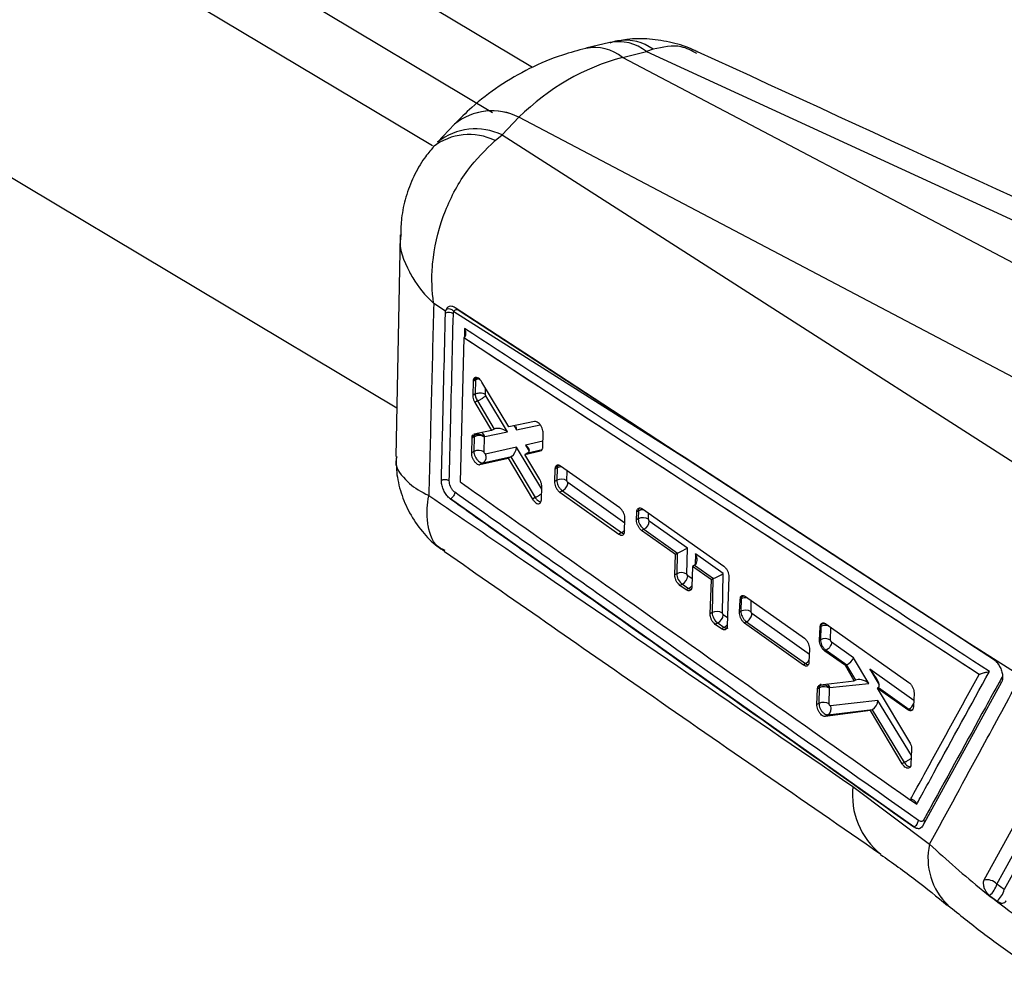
# Model space of a CAD drawing. Extents: x 55 to 332, y 12 to 285.
# Tile 2 of 36: x 138 to 173, y 20 to 55. Entities that reach past the tile are written whole.
import ezdxf

# ---------------------------------------------------------------- set-up
doc = ezdxf.new("R2010")
doc.units = 0
doc.layers.get('0').update_dxf_attribs({"linetype": 'CONTINUOUS'})

msp = doc.modelspace()

# ---------------------------------------------------------------- linework, layer by layer
at = {"color": 7, "linetype": 'CONTINUOUS'}
for p, q in [((156.4002, 52.986), (112.1292, 79.4354)), ((154.9619, 51.3533), (110.0079, 78.2108)), ((152.7957, 50.1555), (131.8196, 62.6876)), ((159.188, 53.8839), (158.3267, 53.6766)), ((160.7527, 53.6426), (160.5116, 53.5577)), ((183.6521, 40.7142), (159.6483, 53.3499)), ((159.6503, 53.3504), (160.5116, 53.5577)), ((160.5116, 53.5577), (186.1082, 41.7937)), ((132.742, 51.9281), (151.5117, 40.7143)), ((155.9126, 51.1927), (155.3059, 50.5525)), ((179.9179, 38.5584), (155.914, 51.1942)), ((153.5882, 50.9394), (152.9815, 50.2992)), ((155.0533, 50.3524), (155.3059, 50.5525)), ((155.3059, 50.5525), (177.1027, 36.5949)), ((151.6367, 46.9579), (151.4765, 38.9559)), ((153.2723, 44.2046), (152.8402, 44.4776)), ((153.2638, 44.1275), (153.2723, 44.2046)), ((153.2913, 44.2647), (153.2723, 44.2046)), ((153.5659, 44.1926), (162.0188, 38.838)), ((153.7539, 44.2271), (162.0188, 38.838)), ((153.9313, 43.2444), (153.7978, 38.0437)), ((153.9323, 43.245), (153.9313, 43.2444)), ((172.5101, 31.1062), (153.9313, 43.2444)), ((153.9424, 43.2513), (153.9323, 43.245)), ((154.2605, 41.6687), (154.2488, 41.1632)), ((154.2677, 41.724), (154.2605, 41.6687)), ((154.3487, 41.7196), (154.2605, 41.6687)), ((154.3559, 41.7749), (154.2677, 41.724)), ((154.3487, 41.7196), (154.3372, 41.2143)), ((155.545, 40.025), (154.5805, 41.6447)), ((154.3372, 41.2143), (154.2488, 41.1632)), ((154.3373, 41.2143), (154.3372, 41.2143)), ((154.4201, 40.9631), (154.3244, 40.9079)), ((154.3244, 40.9079), (154.9304, 39.8969)), ((154.4201, 40.9631), (155.0244, 39.9511)), ((154.4201, 40.9631), (154.4201, 40.9631)), ((155.4965, 39.8521), (154.7195, 41.1534)), ((156.4816, 40.2209), (155.545, 40.025)), ((154.9304, 39.8969), (154.298, 39.7655)), ((154.6859, 39.6851), (155.4965, 39.8521)), ((155.022, 39.9498), (154.9304, 39.8969)), ((156.7765, 39.3045), (156.79, 39.7996)), ((154.2127, 39.6231), (154.1999, 39.0881)), ((154.3024, 39.6749), (154.2127, 39.6231)), ((154.2184, 39.6723), (154.2127, 39.6231)), ((154.3081, 39.7241), (154.2184, 39.6723)), ((154.298, 39.7655), (154.2739, 39.7518)), ((154.3024, 39.6749), (154.2903, 39.1402)), ((154.6587, 39.1252), (154.6708, 39.6598)), ((154.6708, 39.6598), (154.6718, 39.6685)), ((154.6718, 39.6685), (154.6859, 39.6851)), ((154.2903, 39.1402), (154.1999, 39.0881)), ((155.8267, 39.2995), (154.7143, 39.0501)), ((156.1329, 39.034), (156.6925, 39.1623)), ((156.2388, 39.0951), (156.1329, 39.034)), ((156.7718, 39.2607), (156.7765, 39.3045)), ((154.5094, 38.6669), (155.5284, 38.8969)), ((154.6259, 38.7341), (154.5094, 38.6669)), ((154.6259, 38.7341), (155.6413, 38.9618)), ((155.6219, 38.9509), (155.5284, 38.8969)), ((155.5284, 38.8969), (156.4052, 37.4246)), ((155.6219, 38.9509), (156.5003, 37.4796)), ((156.6638, 38.1355), (156.1329, 39.034)), ((157.2119, 38.5046), (157.1992, 38.0576)), ((157.2203, 38.5635), (157.2119, 38.5046)), ((157.2887, 38.549), (157.2119, 38.5046)), ((157.2969, 38.6077), (157.2203, 38.5635)), ((157.2887, 38.549), (157.2786, 38.1034)), ((159.5498, 37.107), (157.4158, 38.6133)), ((157.2786, 38.1034), (157.1992, 38.0576)), ((156.7238, 37.4012), (156.7373, 37.8807)), ((157.4867, 37.7264), (157.3893, 37.6702)), ((157.3893, 37.6702), (159.5205, 36.1623)), ((157.4867, 37.7264), (157.4868, 37.7264)), ((157.4868, 37.7264), (159.6117, 36.2149)), ((153.4424, 37.4338), (153.4241, 37.4475)), ((153.4431, 37.4342), (153.4424, 37.4338)), ((170.1561, 25.6033), (153.4424, 37.4338)), ((153.4431, 37.4342), (153.4435, 37.434)), ((156.5003, 37.4796), (156.4052, 37.4246)), ((156.5003, 37.4796), (156.5005, 37.4794)), ((156.7202, 37.3636), (156.7238, 37.4012)), ((160.154, 36.6762), (160.1633, 36.965)), ((160.2235, 36.9998), (160.1633, 36.965)), ((160.2235, 36.9998), (160.217, 36.7126)), ((160.3653, 37.0732), (163.3018, 35.0024)), ((159.7248, 36.2711), (159.739, 36.719)), ((160.217, 36.7126), (160.154, 36.6762)), ((160.6167, 36.634), (160.5854, 36.6976)), ((161.9927, 35.6553), (160.6167, 36.634)), ((159.719, 36.2231), (159.7248, 36.2711)), ((160.422, 36.341), (160.3402, 36.2938)), ((161.5598, 35.4324), (160.3402, 36.2938)), ((160.422, 36.341), (161.6377, 35.4764)), ((159.6117, 36.2149), (159.5205, 36.1623)), ((161.9717, 34.7202), (161.9927, 35.6553)), ((161.5346, 34.6956), (161.5598, 35.4324)), ((161.6198, 35.467), (161.5598, 35.4324)), ((161.6198, 35.467), (161.6033, 34.7352)), ((163.2815, 34.7385), (162.2827, 35.449)), ((162.1743, 34.9983), (162.1486, 34.261)), ((162.2491, 35.0414), (162.1743, 34.9983)), ((162.8535, 34.5185), (162.1743, 34.9983)), ((162.2491, 35.0414), (162.9265, 34.5596)), ((161.6033, 34.7352), (161.5346, 34.6956)), ((162.003, 34.6567), (161.9717, 34.7202)), ((162.8094, 33.2891), (162.8535, 34.5185)), ((162.9086, 34.5503), (162.8535, 34.5185)), ((162.9086, 34.5503), (162.8811, 33.3305)), ((163.2495, 33.3155), (163.2815, 34.7385)), ((163.4873, 34.6196), (163.423, 32.8543)), ((161.8083, 34.3637), (161.72, 34.3128)), ((161.9461, 34.1526), (161.72, 34.3128)), ((161.8083, 34.3637), (162.0338, 34.2032)), ((162.0338, 34.2032), (161.9461, 34.1526)), ((163.8748, 33.7966), (163.8582, 33.3473)), ((163.8866, 33.865), (163.8748, 33.7966)), ((163.926, 33.8262), (163.8748, 33.7966)), ((163.9371, 33.8941), (163.8866, 33.865)), ((163.926, 33.8262), (163.9159, 33.3807)), ((166.2142, 32.3998), (164.0808, 33.9065)), ((163.9159, 33.3807), (163.8582, 33.3473)), ((162.8811, 33.3305), (162.8094, 33.2891)), ((163.2808, 33.252), (163.2495, 33.3155)), ((163.0861, 32.959), (162.9943, 32.906)), ((163.2202, 32.7458), (162.9943, 32.906)), ((163.0861, 32.959), (163.3116, 32.7985)), ((163.3116, 32.7985), (163.2202, 32.7458)), ((164.1241, 33.0035), (164.0461, 32.9585)), ((164.0461, 32.9585), (166.1774, 31.4507)), ((164.1241, 33.0035), (166.2491, 31.492)), ((164.1241, 33.0035), (164.1241, 33.0035)), ((166.7543, 32.3346), (166.7732, 32.8144)), ((166.7732, 32.8144), (166.7881, 32.8903)), ((166.7961, 32.8276), (166.7732, 32.8144)), ((166.7961, 32.8276), (166.7854, 32.3525)), ((166.81, 32.9029), (166.7881, 32.8903)), ((166.9801, 32.9247), (169.9762, 30.8123)), ((166.7854, 32.3525), (166.7543, 32.3346)), ((166.3836, 31.5607), (166.4014, 32.0107)), ((166.9935, 31.9752), (166.9419, 31.9454)), ((166.9936, 31.9753), (166.9935, 31.9752)), ((166.9936, 31.9753), (167.7341, 31.4485)), ((167.9809, 31.7044), (167.1885, 32.2681)), ((174.0147, 31.0358), (172.1754, 32.2071)), ((172.1754, 32.2071), (173.0225, 31.6539)), ((167.685, 31.4207), (166.9419, 31.9454)), ((168.535, 30.7816), (167.9809, 31.7044)), ((166.2491, 31.492), (166.1774, 31.4507)), ((166.3749, 31.5026), (166.3836, 31.5607)), ((167.7242, 31.4433), (167.685, 31.4207)), ((168.0083, 30.8722), (167.685, 31.4207)), ((167.7242, 31.4433), (168.052, 30.8974)), ((168.0502, 30.8963), (168.0083, 30.8722)), ((172.5152, 31.1085), (172.5101, 31.1062)), ((166.6611, 30.0149), (166.6842, 30.5821)), ((166.6842, 30.5821), (166.6974, 30.6536)), ((166.7461, 30.6179), (166.6842, 30.5821)), ((166.7582, 30.6887), (166.6974, 30.6536)), ((166.7461, 30.6179), (166.7334, 30.0566)), ((166.7818, 30.7278), (168.0083, 30.8722)), ((167.1018, 30.0416), (167.1145, 30.6031)), ((167.1145, 30.6031), (167.1165, 30.6151)), ((167.1165, 30.6151), (167.1312, 30.6281)), ((167.1312, 30.6281), (168.535, 30.7816)), ((168.8774, 30.6353), (168.8332, 30.6098)), ((168.8332, 30.6098), (170.0012, 28.6626)), ((169.9353, 29.8315), (168.8332, 30.6098)), ((168.8774, 30.6353), (169.9751, 29.8545)), ((173.3174, 30.8194), (170.4703, 25.6349)), ((170.1628, 30.4228), (170.1423, 29.942)), ((166.7334, 30.0566), (166.6611, 30.0149)), ((167.059, 29.6483), (168.6697, 29.8402)), ((168.86, 30.169), (167.1558, 29.966)), ((168.6512, 29.8298), (168.5973, 29.7987)), ((168.6512, 29.8298), (169.8057, 27.9281)), ((169.9751, 29.8545), (169.9353, 29.8315)), ((170.1423, 29.942), (170.1307, 29.8753)), ((168.5973, 29.7987), (166.9579, 29.5899)), ((167.059, 29.6483), (166.9579, 29.5899)), ((169.7326, 27.8859), (168.5973, 29.7987)), ((170.0757, 28.3988), (170.0525, 27.868)), ((169.8057, 27.9281), (169.7326, 27.8859)), ((169.8057, 27.9281), (169.8058, 27.928)), ((170.0525, 27.868), (170.0422, 27.8056)), ((167.9593, 27.0614), (170.7215, 24.9788)), ((170.1605, 25.6059), (170.1561, 25.6033)), ((173.4175, 23.3455), (173.1495, 23.5461)), ((172.888, 23.1344), (173.1607, 22.9309))]:
    msp.add_line(p, q, dxfattribs=at)
at = {"color": 8, "linetype": 'CONTINUOUS'}
for p, q in [((153.9574, 43.5695), (153.9497, 43.2588)), ((154.7057, 41.2), (154.7108, 41.4259)), ((155.7419, 40.0662), (155.8282, 39.9205)), ((155.8282, 39.9205), (156.6852, 40.0971)), ((156.7823, 39.5149), (156.1532, 39.3724)), ((156.7344, 37.7791), (155.8267, 39.2995)), ((156.1532, 39.3724), (156.2863, 39.1475)), ((156.2412, 39.0965), (156.7505, 39.2118)), ((162.0188, 38.838), (173.0277, 31.6493)), ((157.647, 38.0884), (157.6551, 38.4444)), ((159.734, 36.5594), (157.6817, 38.0192)), ((160.5854, 36.6976), (160.5903, 36.9145)), ((162.2827, 35.449), (162.2739, 35.0582)), ((162.1585, 34.546), (162.003, 34.6567)), ((164.2843, 33.3657), (164.2932, 33.7565)), ((163.4335, 33.1433), (163.2808, 33.252)), ((166.3939, 31.8205), (164.319, 33.2964)), ((167.1538, 32.3375), (167.1641, 32.7949)), ((170.1516, 30.1604), (168.5642, 31.2895)), ((168.5642, 31.2895), (168.9096, 30.7254)), ((170.0662, 28.182), (168.86, 30.169)), ((170.0335, 26.5817), (170.2576, 26.4235))]:
    msp.add_line(p, q, dxfattribs=at)
at = {"color": 7, "linetype": 'CONTINUOUS', "flags": 128}
for points in [[(161.8686, 38.9366), (161.6262, 39.0948), (160.5742, 39.7815), (156.3662, 42.5277), (153.6099, 44.3261)], [(154.3559, 41.7749), (154.3961, 41.7931), (154.4185, 41.7996)], [(172.1754, 32.2071), (171.7311, 32.4972), (167.5233, 35.2448), (161.8686, 38.9366)], [(157.3738, 38.6353), (157.3371, 38.6259), (157.2969, 38.6077)], [(175.8741, 29.4751), (175.6269, 29.0266), (174.6311, 27.2202), (172.6832, 23.6859)], [(173.1495, 23.5461), (173.3984, 23.9979), (174.394, 25.8051), (176.3408, 29.3383)], [(176.613, 29.1429), (176.3639, 28.691), (175.3674, 26.8833), (173.4175, 23.3455)]]:
    msp.add_lwpolyline(points, dxfattribs=at)
at = {"color": 8, "linetype": 'CONTINUOUS', "flags": 128}
for points in [[(154.3735, 41.8094), (154.3559, 41.7749), (154.3559, 41.7749), (154.3559, 41.7749)], [(157.3173, 38.6455), (157.2969, 38.6078), (157.2969, 38.6077), (157.2969, 38.6077)], [(163.965, 33.9385), (163.9371, 33.8941), (163.9371, 33.8941), (163.9371, 33.8941)]]:
    msp.add_lwpolyline(points, dxfattribs=at)
at = {"color": 8, "linetype": 'CONTINUOUS'}
for centre, radius, start, end in [((158.6335, 52.0809), 1.6248, 51.35265, 100.96889), ((158.6357, 52.0822), 1.624, 51.33935, 100.96935), ((159.5055, 52.3238), 1.5921, 50.80663, 101.50201), ((159.7526, 52.2673), 1.7004, 53.9763, 98.06848), ((154.9465, 49.2671), 2.1544, 63.35406, 129.0833), ((154.9476, 49.2686), 2.1545, 63.34657, 129.01288), ((154.1199, 48.4713), 2.0999, 63.60869, 128.2939), ((154.3468, 48.5641), 2.2076, 64.25038, 128.24667), ((154.5085, 41.4161), 0.343, 93.91395, 117.77638), ((157.452, 38.236), 0.353, 89.80645, 117.55832), ((160.3901, 36.6762), 0.364, 86.28282, 117.24147), ((159.4531, 36.5239), 0.3474, 297.17623, 322.37869), ((161.8746, 34.513), 0.3483, 297.19709, 322.80291), ((164.095, 33.4962), 0.3707, 82.17592, 117.11647), ((163.1531, 33.1073), 0.3471, 297.17423, 321.99497), ((166.9688, 32.4846), 0.384, 72.28904, 116.72074), ((166.0805, 31.8138), 0.3632, 297.66098, 327.30244), ((166.8953, 30.5487), 0.2489, 18.61386, 57.802), ((170.6602, 26.7485), 2.7189, 173.39211, 231.41829), ((172.9865, 24.4673), 2.3221, 167.27406, 226.62149)]:
    msp.add_arc(centre, radius, start, end, dxfattribs=at)
at = {"color": 7, "linetype": 'CONTINUOUS'}
for centre, radius, start, end in [((153.3891, 43.8477), 0.3065, 58.45828, 114.12062), ((153.379, 44.0399), 0.2413, 39.26338, 111.31199), ((154.4469, 39.5966), 0.2548, 20.30622, 62.37901), ((154.4732, 39.3403), 0.3757, 58.27602, 117.04774), ((154.4502, 39.4365), 0.3207, 46.30744, 116.30378), ((154.4612, 38.8056), 0.3758, 58.29084, 117.04848), ((154.484, 38.9442), 0.2535, 304.03135, 24.68875), ((157.4495, 37.7687), 0.3758, 58.29125, 117.04738), ((160.3879, 36.3779), 0.3758, 58.29153, 117.04785), ((160.255, 36.6632), 0.3629, 297.40557, 355.38701), ((161.7742, 34.4005), 0.3758, 58.30262, 117.04833), ((161.6412, 34.6859), 0.363, 297.40175, 355.37488), ((164.0554, 33.6833), 0.2418, 92.10487, 119.30103), ((164.0868, 33.046), 0.3758, 58.2915, 117.04724), ((163.052, 32.9958), 0.3758, 58.30255, 117.04852), ((162.919, 33.2813), 0.363, 297.40482, 355.37378), ((166.9313, 32.6791), 0.2545, 79.78887, 118.46137), ((166.9563, 32.0178), 0.3758, 58.29182, 117.04717), ((166.9171, 30.2829), 0.3761, 58.3472, 117.05065), ((166.8892, 30.4176), 0.3011, 40.9895, 115.79428), ((166.9043, 29.7219), 0.3758, 58.29172, 117.04778), ((166.9142, 29.8661), 0.2615, 303.62955, 22.45884), ((169.8015, 30.1834), 0.3719, 297.82621, 339.19214), ((172.7974, 23.2192), 0.4804, 42.8713, 103.7523), ((172.3332, 23.7757), 0.848, 310.86141, 344.29046), ((172.5794, 23.5778), 0.8698, 311.93986, 344.5063)]:
    msp.add_arc(centre, radius, start, end, dxfattribs=at)
for centre, major_axis, ratio, start_param, end_param in [((165.552, 35.9261), (-6.7982, 17.1263), 0.6707035, 6.2069623, 6.5555899), ((166.0657, 48.7393), (11.1426, -1.0721), 0.4481466, 2.2267582, 2.2269774), ((165.0699, 48.1644), (11.084, 2.392), 0.6342825, 2.3933927, 2.3936119), ((154.5586, 41.5904), (-0.147, 0.2632), 0.5695761, 0.5315831, 0.7764071), ((155.1657, 39.7327), (-0.1643, 0.2029), 0.7799469, 6.1469929, 6.1602762), ((155.3048, 39.7614), (0.3253, -0.1432), 0.4896443, 1.1692971, 2.7856393), ((155.6366, 39.8299), (0.1143, 0.2585), 0.5957043, 5.3159001, 5.8814043), ((154.5134, 39.5448), (-0.1477, 0.2648), 0.569361, 0.5618263, 0.7759699), ((155.635, 39.2088), (0.1118, 0.2602), 0.5984942, 3.7970456, 5.3083814), ((155.9616, 39.2818), (0.3228, -0.1391), 0.4934754, 5.9327053, 7.4439618), ((156.0933, 39.0592), (0.229, 0.1039), 0.1351402, 5.3385807, 5.3520161), ((155.7678, 38.9864), (0.2292, 0.1037), 0.1363486, 2.0928397, 2.1978473), ((157.4985, 38.4199), (-0.1469, 0.2631), 0.5695951, 0.5147006, 0.7764771), ((160.426, 36.584), (-0.1463, 0.2619), 0.5697592, 0.7758256, 2.3470019), ((161.8011, 35.5646), (0.2529, 0.1269), 0.0262472, 3.9966455, 5.5590537), ((161.7965, 35.3614), (0.25, -0.0038), 0.5871632, 2.2682496, 2.3649352), ((162.0911, 35.3584), (-0.1586, 0.316), 0.599487, 3.215975, 4.6984739), ((162.2522, 35.2438), (0.1292, 0.2146), 0.5671824, 3.939298, 4.0192072), ((161.8123, 34.6067), (-0.1463, 0.2619), 0.5697592, 0.7760069, 2.3468033), ((163.0853, 34.4447), (0.25, -0.0038), 0.5871632, 2.2682496, 2.3649352), ((163.0899, 34.6479), (0.2529, 0.1269), 0.0262472, 3.9966455, 5.5590537), ((164.1355, 33.6975), (-0.1467, 0.2627), 0.5696533, 0.4684677, 0.7767282), ((163.0901, 33.202), (-0.1463, 0.2619), 0.5697592, 0.7760069, 2.3468033), ((167.0054, 32.6991), (-0.1465, 0.2623), 0.5697097, 0.4292511, 0.7770187), ((167.7893, 31.6138), (0.1868, 0.1728), 0.4119577, 4.0685631, 5.6309713), ((168.0056, 31.2535), (0.3249, -0.1438), 0.4948029, 2.7413158, 2.7949073), ((168.3726, 31.1989), (-0.5176, 0.5545), 0.2672014, 3.1004448, 4.627257), ((168.1964, 30.6749), (-0.165, 0.2086), 0.7658321, 6.1613535, 6.1713761), ((168.3433, 30.691), (0.3325, -0.165), 0.4792924, 1.2089827, 2.8249825), ((166.9555, 30.4892), (-0.1466, 0.2625), 0.569675, 0.4528798, 0.7768345), ((168.6521, 31.0001), (-0.2286, 0.3629), 0.4775405, 3.1231402, 3.1587351), ((168.8058, 29.8519), (0.2345, 0.0952), 0.1859547, 2.1123698, 2.2124942), ((168.6683, 30.0783), (0.1216, 0.2496), 0.5945089, 3.8353833, 5.3505704)]:
    msp.add_ellipse(centre, major_axis=major_axis, ratio=ratio, start_param=start_param, end_param=end_param, dxfattribs=at)
at = {"color": 8, "linetype": 'CONTINUOUS'}
for centre, major_axis, ratio, start_param, end_param in [((154.5145, 39.5435), (-0.1485, 0.2664), 0.5691346, 0.2672303, 0.5612436), ((160.4325, 36.8713), (-0.1463, 0.2619), 0.5697592, 0.3571358, 0.7758256), ((162.0378, 34.4462), (-0.1463, 0.2619), 0.5697592, 2.3468033, 2.6798214), ((163.3156, 33.0415), (-0.1463, 0.2619), 0.5697592, 2.3468033, 3.1495735), ((166.9579, 30.4868), (-0.1483, 0.266), 0.5691956, 0.0085484, 0.4542796)]:
    msp.add_ellipse(centre, major_axis=major_axis, ratio=ratio, start_param=start_param, end_param=end_param, dxfattribs=at)
at = {"color": 7, "linetype": 'CONTINUOUS'}
for points, knots in [([(162.3637, 53.5395), (162.3177, 53.5645), (162.029, 53.721), (161.4433, 53.8939), (160.6325, 54.0241), (159.977, 54.0343), (159.6127, 53.955), (159.5144, 53.9335)], [0, 0, 0, 0, 0.053718, 0.3366442, 0.6187301, 0.8970241, 1, 1, 1, 1]), ([(158.3241, 53.676), (158.0427, 53.6004), (157.3477, 53.4137), (156.2914, 52.971), (155.1924, 52.3335), (154.293, 51.6452), (153.7934, 51.145), (153.5902, 50.9415)], [0, 0, 0, 0, 0.15753842, 0.38898284, 0.61750498, 0.84438528, 1, 1, 1, 1]), ([(159.52, 53.9485), (159.503, 53.9469), (159.3893, 53.936), (159.2802, 53.8994), (159.1874, 53.8682)], [0, 0, 0, 0, 0.1486539, 1, 1, 1, 1]), ([(187.76, 41.8792), (186.0592, 42.6604), (177.5888, 46.5512), (169.1231, 50.4439), (162.3572, 53.555)], [0, 0, 0, 0, 0.2007957, 1, 1, 1, 1]), ([(152.8307, 50.1064), (152.7193, 49.9803), (152.437, 49.6609), (152.1023, 49.0521), (151.825, 48.3239), (151.6689, 47.615), (151.6557, 47.1568), (151.6499, 46.9566)], [0, 0, 0, 0, 0.1463952, 0.3709416, 0.6006259, 0.8254318, 1, 1, 1, 1]), ([(152.8402, 44.4776), (152.8395, 44.482), (152.7751, 44.91), (152.758, 45.4679), (152.8729, 46.5899), (153.1927, 47.8157), (153.9851, 49.3107), (154.7087, 50.0163), (155.0533, 50.3524)], [0, 0, 0, 0, 0.00218938, 0.21325621, 0.26096803, 0.52127462, 0.77197807, 1, 1, 1, 1]), ([(152.8402, 44.4776), (152.8116, 43.3189), (152.7548, 41.0118), (152.6933, 38.7049), (152.6627, 37.5566)], [0, 0, 0, 0, 0.502233, 1, 1, 1, 1]), ([(153.1165, 38.0987), (153.1193, 38.2084), (153.1331, 38.7571), (153.1832, 40.7673), (153.2288, 42.6667), (153.2638, 44.1275)], [0, 0, 0, 0, 0.0545862, 0.2729311, 1, 1, 1, 1]), ([(153.6099, 44.3261), (153.5725, 44.3455), (153.4968, 44.385), (153.3923, 44.3757), (153.3244, 44.3273), (153.2992, 44.2796), (153.2913, 44.2647)], [0, 0, 0, 0, 0.2842001, 0.5759971, 0.8678221, 1, 1, 1, 1]), ([(153.4017, 38.0785), (153.4045, 38.1882), (153.4183, 38.7371), (153.4686, 40.7479), (153.5143, 42.6478), (153.5494, 44.1089)], [0, 0, 0, 0, 0.0545865, 0.2729328, 1, 1, 1, 1]), ([(153.5494, 44.109), (153.552, 44.1356), (153.5549, 44.1661), (153.5646, 44.1896), (153.5659, 44.1926)], [0, 0, 0, 0, 0.87273026, 1, 1, 1, 1]), ([(153.5659, 44.1926), (153.57, 44.2009), (153.5842, 44.2291), (153.6223, 44.2582), (153.6838, 44.2639), (153.7305, 44.2394), (153.7539, 44.2271)], [0, 0, 0, 0, 0.121278, 0.4134934, 0.7070955, 1, 1, 1, 1]), ([(153.9424, 43.2513), (153.9548, 43.2621), (153.9795, 43.2836), (154.0012, 43.3403), (154.0068, 43.4207), (153.9881, 43.5014), (153.966, 43.5525), (153.9579, 43.5686), (153.9574, 43.5695)], [0, 0, 0, 0, 0.15722, 0.3135123, 0.5425123, 0.8512064, 0.9921315, 1, 1, 1, 1]), ([(172.881, 31.2061), (169.7099, 33.2795), (163.4043, 37.4023), (157.0942, 41.5217), (153.9574, 43.5695)], [0, 0, 0, 0, 0.5028959, 1, 1, 1, 1]), ([(153.9323, 43.245), (157.0268, 41.2256), (163.2227, 37.1821), (169.4155, 33.1357), (172.5148, 31.1088), (172.5152, 31.1085)], [0, 0, 0, 0, 0.4994086, 0.9999388, 1, 1, 1, 1]), ([(154.5805, 41.6447), (154.5615, 41.6728), (154.5235, 41.7288), (154.4555, 41.7865), (154.3886, 41.8159), (154.3298, 41.8119), (154.2875, 41.7795), (154.2738, 41.741), (154.2677, 41.724)], [0, 0, 0, 0, 0.1731196, 0.3462194, 0.5195328, 0.6923956, 0.864223, 1, 1, 1, 1]), ([(154.3373, 41.2143), (154.3591, 41.2244), (154.4027, 41.2446), (154.4861, 41.2565), (154.5712, 41.2527), (154.6392, 41.2352), (154.6821, 41.2155), (154.6993, 41.2042), (154.7057, 41.2)], [0, 0, 0, 0, 0.2032177, 0.4064329, 0.6096476, 0.8128628, 0.9313393, 1, 1, 1, 1]), ([(154.3373, 41.2143), (154.3373, 41.2143), (154.3373, 41.1895), (154.3409, 41.1533), (154.3562, 41.093), (154.3784, 41.0338), (154.4042, 40.9862), (154.4201, 40.9631), (154.4201, 40.9631)], [0, 0, 0, 0, 0.000212, 0.3208828, 0.4356253, 0.7019141, 0.9997854, 1, 1, 1, 1]), ([(154.7195, 41.1534), (154.7171, 41.1579), (154.7124, 41.1666), (154.7088, 41.1778), (154.7062, 41.189), (154.7059, 41.1954), (154.7057, 41.2)], [0, 0, 0, 0, 0.2995089, 0.57049, 0.6862793, 1, 1, 1, 1]), ([(154.2488, 41.1632), (154.2496, 41.1422), (154.2515, 41.0921), (154.2753, 41.0014), (154.3079, 40.9394), (154.3244, 40.9079)], [0, 0, 0, 0, 0.262493, 0.6253703, 1, 1, 1, 1]), ([(154.4201, 40.9631), (154.4332, 40.9693), (154.4592, 40.9816), (154.5023, 41.0046), (154.546, 41.0296), (154.5891, 41.056), (154.6297, 41.0828), (154.666, 41.1086), (154.6973, 41.1329), (154.7121, 41.1465), (154.7195, 41.1534)], [0, 0, 0, 0, 0.1249985, 0.2499979, 0.374998, 0.499998, 0.6249975, 0.7499978, 0.8749995, 1, 1, 1, 1]), ([(156.79, 39.7996), (156.7886, 39.829), (156.7857, 39.8878), (156.7539, 39.9856), (156.7055, 40.0774), (156.6438, 40.1537), (156.5765, 40.2058), (156.5207, 40.2253), (156.4916, 40.222), (156.4816, 40.2209)], [0, 0, 0, 0, 0.1526151, 0.305219, 0.4575938, 0.6118232, 0.7648711, 0.9188581, 1, 1, 1, 1]), ([(154.2506, 39.7384), (154.239, 39.7218), (154.2257, 39.7028), (154.2192, 39.6758), (154.2184, 39.6723)], [0, 0, 0, 0, 0.87095184, 1, 1, 1, 1]), ([(154.1999, 39.0881), (154.2014, 39.0589), (154.2045, 39.0005), (154.2362, 38.9032), (154.2844, 38.8116), (154.3458, 38.7349), (154.4129, 38.6824), (154.4693, 38.6621), (154.4988, 38.6657), (154.5094, 38.6669)], [0, 0, 0, 0, 0.1511895, 0.3023613, 0.4528602, 0.6075933, 0.7600578, 0.9139389, 1, 1, 1, 1]), ([(154.2903, 39.1402), (154.2903, 39.1402), (154.2903, 39.1125), (154.2969, 39.0514), (154.3306, 38.9588), (154.383, 38.8692), (154.4485, 38.796), (154.5222, 38.7455), (154.5821, 38.7286), (154.6145, 38.7314), (154.6259, 38.7341), (154.6259, 38.7341)], [0, 0, 0, 0, 0.0000889, 0.1522115, 0.3083871, 0.4431625, 0.6109712, 0.7581983, 0.9119364, 0.9999113, 1, 1, 1, 1]), ([(154.7143, 39.0501), (154.7124, 39.0499), (154.7071, 39.0493), (154.697, 39.0529), (154.6847, 39.0626), (154.6737, 39.0764), (154.6651, 39.0929), (154.6595, 39.1098), (154.659, 39.1201), (154.6587, 39.1252)], [0, 0, 0, 0, 0.0865995, 0.2432096, 0.3931015, 0.5585766, 0.7019998, 0.8509718, 1, 1, 1, 1]), ([(156.7148, 39.1756), (156.7235, 39.1797), (156.7486, 39.1917), (156.7644, 39.2277), (156.7708, 39.256), (156.7718, 39.2607)], [0, 0, 0, 0, 0.3044849, 0.8856499, 1, 1, 1, 1]), ([(151.494, 38.9563), (151.492, 38.7707), (151.487, 38.327), (151.6488, 37.636), (151.9548, 36.9043), (152.4042, 36.2586), (152.8441, 35.7991), (153.1446, 35.6042), (153.2337, 35.5464)], [0, 0, 0, 0, 0.1389949, 0.3324306, 0.5275712, 0.7314462, 0.9203523, 1, 1, 1, 1]), ([(157.4158, 38.6133), (157.3934, 38.6262), (157.3486, 38.6521), (157.2885, 38.6504), (157.2429, 38.621), (157.2274, 38.5817), (157.2203, 38.5635)], [0, 0, 0, 0, 0.25951906, 0.51909816, 0.7774636, 1, 1, 1, 1]), ([(153.4017, 38.0785), (153.3921, 38.0846), (153.3728, 38.0968), (153.3366, 38.1104), (153.297, 38.1198), (153.2551, 38.1241), (153.2128, 38.1234), (153.172, 38.1175), (153.1398, 38.1087), (153.1226, 38.1012), (153.1165, 38.0986)], [0, 0, 0, 0, 0.1325066, 0.2650188, 0.3975386, 0.5300572, 0.6625646, 0.7950805, 0.9275959, 1, 1, 1, 1]), ([(153.4241, 37.4475), (153.3868, 37.4816), (153.3122, 37.5496), (153.2168, 37.6993), (153.1481, 37.8631), (153.1181, 38.0012), (153.1169, 38.0744), (153.1165, 38.0987)], [0, 0, 0, 0, 0.2226242, 0.4452338, 0.6676388, 0.889676, 1, 1, 1, 1]), ([(153.6015, 37.6718), (153.5863, 37.6839), (153.5482, 37.7142), (153.4912, 37.7865), (153.4404, 37.8825), (153.4066, 37.9858), (153.4034, 38.0476), (153.4017, 38.0785)], [0, 0, 0, 0, 0.14184816, 0.35645941, 0.57047929, 0.78587126, 1, 1, 1, 1]), ([(153.7978, 38.0437), (153.8079, 38.0365), (154.1651, 37.7836), (155.9109, 36.5477), (161.3066, 32.7318), (166.3626, 29.1652), (170.0271, 26.5802)], [0, 0, 0, 0, 0.0018693, 0.0661233, 0.3231393, 1, 1, 1, 1]), ([(156.7373, 37.8807), (156.7366, 37.9017), (156.735, 37.9517), (156.7119, 38.0422), (156.68, 38.1041), (156.6638, 38.1355)], [0, 0, 0, 0, 0.2623512, 0.6268727, 1, 1, 1, 1]), ([(157.1992, 38.0576), (157.2007, 38.0282), (157.2035, 37.9695), (157.2353, 37.8716), (157.2835, 37.7802), (157.338, 37.711), (157.3747, 37.6818), (157.3893, 37.6702)], [0, 0, 0, 0, 0.2134156, 0.4267967, 0.6411537, 0.8570336, 1, 1, 1, 1]), ([(157.2786, 38.1034), (157.2786, 38.1034), (157.2786, 38.0756), (157.2853, 38.0158), (157.319, 37.9215), (157.371, 37.8332), (157.43, 37.7671), (157.4701, 37.7366), (157.4867, 37.7264), (157.4867, 37.7264)], [0, 0, 0, 0, 0.0001262, 0.2144424, 0.4254923, 0.6362834, 0.8495419, 0.9998748, 1, 1, 1, 1]), ([(157.4868, 37.7264), (157.5084, 37.739), (157.5515, 37.7642), (157.6095, 37.8268), (157.6546, 37.9004), (157.6777, 37.9679), (157.6806, 38.0059), (157.6817, 38.0192)], [0, 0, 0, 0, 0.2158739, 0.4317485, 0.6476213, 0.8768001, 1, 1, 1, 1]), ([(157.6817, 38.0192), (157.6789, 38.0215), (157.6721, 38.0269), (157.6622, 38.0397), (157.6536, 38.056), (157.6479, 38.0732), (157.6473, 38.0834), (157.647, 38.0884)], [0, 0, 0, 0, 0.1527731, 0.3712763, 0.5849104, 0.795329, 1, 1, 1, 1]), ([(153.6015, 37.6718), (153.5997, 37.6542), (153.5966, 37.6228), (153.5757, 37.5687), (153.5433, 37.5155), (153.4962, 37.4647), (153.461, 37.4442), (153.4435, 37.434)], [0, 0, 0, 0, 0.1963147, 0.3521528, 0.5681016, 0.7840499, 1, 1, 1, 1]), ([(170.3179, 25.8398), (166.4459, 28.5748), (160.8673, 32.5153), (155.3035, 36.4638), (153.6015, 37.6718)], [0, 0, 0, 0, 0.69408273, 1, 1, 1, 1]), ([(152.6627, 37.5566), (153.801, 36.776), (158.8877, 33.2879), (163.995, 29.7824), (167.9593, 27.0614)], [0, 0, 0, 0, 0.22378003, 1, 1, 1, 1]), ([(153.4241, 37.4475), (153.4304, 37.443), (153.4368, 37.4385), (153.4431, 37.4342), (153.4431, 37.4342)], [0, 0, 0, 0, 0.997781, 1, 1, 1, 1]), ([(153.4435, 37.434), (155.1456, 36.2266), (160.7096, 32.2798), (166.2884, 28.3403), (170.1605, 25.6059)], [0, 0, 0, 0, 0.3059263, 1, 1, 1, 1]), ([(156.4052, 37.4246), (156.4241, 37.3966), (156.4619, 37.3404), (156.5296, 37.2829), (156.5962, 37.2538), (156.6548, 37.2583), (156.7004, 37.2937), (156.7136, 37.3402), (156.7202, 37.3636)], [0, 0, 0, 0, 0.166811, 0.33360442, 0.50061239, 0.66710037, 0.83245153, 1, 1, 1, 1]), ([(156.7298, 37.6148), (156.723, 37.6098), (156.7043, 37.5962), (156.6689, 37.5729), (156.6261, 37.5463), (156.5824, 37.5212), (156.5395, 37.4981), (156.5135, 37.4856), (156.5005, 37.4794)], [0, 0, 0, 0, 0.1041804, 0.2833458, 0.4625066, 0.6416728, 0.8208343, 1, 1, 1, 1]), ([(159.739, 36.719), (159.7378, 36.7484), (159.7352, 36.8071), (159.7038, 36.9051), (159.6559, 36.9966), (159.6013, 37.066), (159.5645, 37.0953), (159.5498, 37.107)], [0, 0, 0, 0, 0.2131974, 0.4263579, 0.6405753, 0.856354, 1, 1, 1, 1]), ([(160.1633, 36.965), (160.1663, 36.991), (160.1723, 37.0429), (160.2079, 37.0927), (160.2587, 37.1136), (160.3142, 37.1047), (160.3506, 37.0822), (160.3653, 37.0732)], [0, 0, 0, 0, 0.2137126, 0.4274201, 0.6412667, 0.8557135, 1, 1, 1, 1]), ([(160.3402, 36.2938), (160.3184, 36.312), (160.2748, 36.3484), (160.2179, 36.4322), (160.176, 36.5258), (160.1552, 36.6109), (160.1543, 36.6578), (160.154, 36.6762)], [0, 0, 0, 0, 0.2157046, 0.4314069, 0.6469741, 0.8619118, 1, 1, 1, 1]), ([(159.5205, 36.1623), (159.5428, 36.1493), (159.5874, 36.1234), (159.6475, 36.125), (159.6958, 36.1558), (159.7112, 36.2005), (159.719, 36.2231)], [0, 0, 0, 0, 0.2493113, 0.4986542, 0.7467242, 1, 1, 1, 1]), ([(153.2292, 35.5365), (155.6544, 33.8484), (160.886, 30.2066), (166.1427, 26.5748), (168.9625, 24.6265)], [0, 0, 0, 0, 0.463561, 1, 1, 1, 1]), ([(163.3018, 35.0024), (163.3236, 34.9842), (163.3673, 34.9478), (163.4241, 34.864), (163.4658, 34.7702), (163.4863, 34.6849), (163.487, 34.6379), (163.4873, 34.6196)], [0, 0, 0, 0, 0.2157195, 0.4314303, 0.6470585, 0.8621258, 1, 1, 1, 1]), ([(161.72, 34.3128), (161.6982, 34.331), (161.6547, 34.3674), (161.5979, 34.4513), (161.5562, 34.5451), (161.5357, 34.6303), (161.5349, 34.6772), (161.5346, 34.6956)], [0, 0, 0, 0, 0.21578237, 0.43156649, 0.64724209, 0.86230246, 1, 1, 1, 1]), ([(162.1486, 34.261), (162.1455, 34.235), (162.1393, 34.183), (162.1035, 34.133), (162.0527, 34.1121), (161.9971, 34.1209), (161.9608, 34.1435), (161.9461, 34.1526)], [0, 0, 0, 0, 0.2136134, 0.4272281, 0.6409355, 0.8552297, 1, 1, 1, 1]), ([(164.0808, 33.9065), (164.0584, 33.9194), (164.0136, 33.9453), (163.9531, 33.9434), (163.9092, 33.915), (163.8933, 33.8798), (163.8866, 33.865)], [0, 0, 0, 0, 0.2687956, 0.5376547, 0.8051085, 1, 1, 1, 1]), ([(163.9159, 33.3807), (163.9159, 33.3807), (163.9159, 33.3529), (163.9226, 33.293), (163.9563, 33.1988), (164.0083, 33.1105), (164.0671, 33.0441), (164.1077, 33.014), (164.124, 33.0035), (164.1241, 33.0035)], [0, 0, 0, 0, 0.0001262, 0.2144947, 0.425362, 0.6361649, 0.8496474, 0.9998747, 1, 1, 1, 1]), ([(162.9943, 32.906), (162.9725, 32.9242), (162.929, 32.9607), (162.8723, 33.0447), (162.8308, 33.1385), (162.8104, 33.2238), (162.8097, 33.2708), (162.8094, 33.2891)], [0, 0, 0, 0, 0.2158039, 0.4316085, 0.6473137, 0.8624237, 1, 1, 1, 1]), ([(163.8582, 33.3473), (163.8593, 33.3178), (163.8617, 33.2588), (163.8928, 33.1603), (163.9406, 33.0686), (163.9949, 32.9993), (164.0316, 32.9701), (164.0461, 32.9585)], [0, 0, 0, 0, 0.21353298, 0.42702451, 0.6416118, 0.85774003, 1, 1, 1, 1]), ([(164.1241, 33.0035), (164.1457, 33.0161), (164.1889, 33.0414), (164.2469, 33.1039), (164.2918, 33.1773), (164.315, 33.2448), (164.318, 33.2828), (164.319, 33.2964)], [0, 0, 0, 0, 0.21586846, 0.43173762, 0.64760585, 0.87458163, 1, 1, 1, 1]), ([(164.319, 33.2964), (164.3162, 33.2986), (164.3094, 33.3041), (164.2995, 33.3168), (164.2909, 33.3332), (164.2852, 33.3504), (164.2846, 33.3606), (164.2843, 33.3657)], [0, 0, 0, 0, 0.15253, 0.3711793, 0.5849095, 0.7952753, 1, 1, 1, 1]), ([(163.423, 32.8543), (163.4199, 32.8283), (163.4136, 32.7762), (163.3777, 32.7263), (163.3269, 32.7053), (163.2713, 32.7141), (163.2349, 32.7367), (163.2202, 32.7458)], [0, 0, 0, 0, 0.2135997, 0.4272055, 0.6408627, 0.8551125, 1, 1, 1, 1]), ([(166.7881, 32.8903), (166.7986, 32.909), (166.8196, 32.9464), (166.8734, 32.9652), (166.9292, 32.9562), (166.9657, 32.9336), (166.9801, 32.9247)], [0, 0, 0, 0, 0.2734362, 0.5468533, 0.8212554, 1, 1, 1, 1]), ([(166.4014, 32.0107), (166.4004, 32.0402), (166.3983, 32.0992), (166.3675, 32.1976), (166.3199, 32.2894), (166.2656, 32.3589), (166.2289, 32.3882), (166.2142, 32.3998)], [0, 0, 0, 0, 0.2133124, 0.4265766, 0.6410111, 0.8570008, 1, 1, 1, 1]), ([(166.9419, 31.9454), (166.9197, 31.9641), (166.8752, 32.0014), (166.8175, 32.0871), (166.7753, 32.1829), (166.7551, 32.2692), (166.7545, 32.3165), (166.7543, 32.3346)], [0, 0, 0, 0, 0.2169457, 0.4338981, 0.6507778, 0.8665733, 1, 1, 1, 1]), ([(166.7854, 32.3525), (166.7854, 32.3525), (166.7854, 32.3246), (166.792, 32.2647), (166.8258, 32.1704), (166.8778, 32.082), (166.9368, 32.0159), (166.977, 31.9854), (166.9935, 31.9753), (166.9935, 31.9752)], [0, 0, 0, 0, 0.00012613, 0.21474488, 0.42567411, 0.63648171, 0.8501653, 0.99987482, 1, 1, 1, 1]), ([(167.1885, 32.2681), (167.1857, 32.2703), (167.1789, 32.2758), (167.169, 32.2886), (167.1603, 32.3049), (167.1547, 32.3222), (167.1541, 32.3324), (167.1538, 32.3375)], [0, 0, 0, 0, 0.151651, 0.370479, 0.5843648, 0.7949112, 1, 1, 1, 1]), ([(167.1885, 32.2681), (167.185, 32.2403), (167.1781, 32.1847), (167.1326, 32.0971), (167.0687, 32.0204), (167.0186, 31.9903), (166.9936, 31.9753)], [0, 0, 0, 0, 0.25000072, 0.50000133, 0.75000088, 1, 1, 1, 1]), ([(173.0225, 31.6539), (173.0629, 31.6229), (173.1156, 31.5825), (173.1628, 31.5229), (173.1739, 31.509)], [0, 0, 0, 0, 0.76572687, 1, 1, 1, 1]), ([(166.1774, 31.4507), (166.1997, 31.4377), (166.2443, 31.4118), (166.3047, 31.4136), (166.3513, 31.4434), (166.3673, 31.4836), (166.3749, 31.5026)], [0, 0, 0, 0, 0.2578535, 0.5157678, 0.7722253, 1, 1, 1, 1]), ([(173.1739, 31.509), (173.192, 31.4837), (173.2429, 31.4123), (173.309, 31.2736), (173.3544, 31.1057), (173.3613, 30.9502), (173.339, 30.8607), (173.3196, 30.8236), (173.3175, 30.8195)], [0, 0, 0, 0, 0.1181496, 0.3327007, 0.5469799, 0.7606721, 0.9737122, 1, 1, 1, 1]), ([(170.0271, 26.5802), (170.0499, 26.6218), (170.2374, 26.9637), (171.0648, 28.4722), (171.8699, 29.9394), (172.5101, 31.1062)], [0, 0, 0, 0, 0.027574, 0.226656, 1, 1, 1, 1]), ([(170.2576, 26.4235), (170.2988, 26.4986), (170.5047, 26.8741), (171.3788, 28.4681), (172.2123, 29.9873), (172.881, 31.2061)], [0, 0, 0, 0, 0.0471124, 0.2355616, 1, 1, 1, 1]), ([(173.3551, 31.0433), (173.3138, 30.9682), (173.1076, 30.5925), (172.2414, 29.0147), (171.3342, 27.3618), (170.5924, 26.0097), (170.51, 25.8594)], [0, 0, 0, 0, 0.0434776, 0.2173878, 0.9130281, 1, 1, 1, 1]), ([(170.7215, 24.9788), (171.3582, 26.1485), (172.4564, 28.1663), (173.5536, 30.1867), (174.0147, 31.0358)], [0, 0, 0, 0, 0.579719, 1, 1, 1, 1]), ([(172.5152, 31.1085), (172.5265, 31.1132), (172.5521, 31.1239), (172.6067, 31.1426), (172.6894, 31.1672), (172.7878, 31.1907), (172.8514, 31.202), (172.8804, 31.2061), (172.881, 31.2061)], [0, 0, 0, 0, 0.084474, 0.1914892, 0.360719, 0.6670597, 0.9934879, 1, 1, 1, 1]), ([(166.6974, 30.6536), (166.7074, 30.6734), (166.7272, 30.7127), (166.7636, 30.7228), (166.7818, 30.7278)], [0, 0, 0, 0, 0.5013776, 1, 1, 1, 1]), ([(169.9762, 30.8123), (169.9984, 30.7936), (170.0429, 30.7564), (170.1005, 30.6706), (170.1424, 30.5747), (170.1624, 30.4883), (170.1627, 30.4409), (170.1628, 30.4228)], [0, 0, 0, 0, 0.2167612, 0.4335223, 0.65027, 0.8659687, 1, 1, 1, 1]), ([(166.9579, 29.5899), (166.9376, 29.5907), (166.8972, 29.5922), (166.8291, 29.6352), (166.765, 29.703), (166.7109, 29.7914), (166.6739, 29.8891), (166.6606, 29.9654), (166.661, 30.0045), (166.6611, 30.0149)], [0, 0, 0, 0, 0.1566741, 0.313327, 0.4707707, 0.6287506, 0.7864697, 0.9432214, 1, 1, 1, 1]), ([(166.7334, 30.0566), (166.7334, 30.0566), (166.7334, 30.0288), (166.7399, 29.9692), (166.7735, 29.8751), (166.8253, 29.7868), (166.8909, 29.7131), (166.9637, 29.6619), (167.0205, 29.6469), (167.051, 29.6462), (167.059, 29.6483), (167.059, 29.6483)], [0, 0, 0, 0, 0.0000927, 0.1561521, 0.3095877, 0.4629347, 0.6183059, 0.7760895, 0.9357546, 0.9999153, 1, 1, 1, 1]), ([(167.1558, 29.966), (167.1544, 29.9659), (167.1495, 29.9657), (167.1399, 29.9693), (167.1278, 29.979), (167.1168, 29.9929), (167.1082, 30.0091), (167.1026, 30.0263), (167.1021, 30.0365), (167.1018, 30.0416)], [0, 0, 0, 0, 0.0636803, 0.2238427, 0.3841378, 0.5421406, 0.6965862, 0.8485339, 1, 1, 1, 1]), ([(170.1307, 29.8753), (170.1212, 29.8553), (170.1021, 29.8155), (170.0505, 29.7919), (169.9927, 29.7968), (169.953, 29.8207), (169.9353, 29.8315)], [0, 0, 0, 0, 0.2622655, 0.5244916, 0.7875928, 1, 1, 1, 1]), ([(170.0012, 28.6626), (170.0133, 28.6401), (170.0418, 28.5872), (170.0719, 28.493), (170.0744, 28.4308), (170.0757, 28.3988)], [0, 0, 0, 0, 0.2655048, 0.6220665, 1, 1, 1, 1]), ([(169.8058, 27.928), (169.8188, 27.9343), (169.8448, 27.9467), (169.8876, 27.9699), (169.9311, 27.9953), (169.9739, 28.0223), (170.0138, 28.0495), (170.0438, 28.0714), (170.0578, 28.083), (170.062, 28.0865)], [0, 0, 0, 0, 0.1555142, 0.3110236, 0.4665423, 0.6220559, 0.7775715, 0.9330834, 1, 1, 1, 1]), ([(170.0422, 27.8056), (170.033, 27.7852), (170.0146, 27.7443), (169.9638, 27.7185), (169.9024, 27.7233), (169.8354, 27.7605), (169.7764, 27.8185), (169.7453, 27.8663), (169.7326, 27.8859)], [0, 0, 0, 0, 0.17420288, 0.34838992, 0.5231287, 0.69921909, 0.87669185, 1, 1, 1, 1]), ([(170.2576, 26.4235), (170.2573, 26.4244), (170.2555, 26.4298), (170.244, 26.4607), (170.2174, 26.5094), (170.1701, 26.5583), (170.1199, 26.5856), (170.0707, 26.594), (170.041, 26.5846), (170.0271, 26.5802)], [0, 0, 0, 0, 0.0086999, 0.0491864, 0.2890706, 0.4965295, 0.6777483, 0.8499656, 1, 1, 1, 1]), ([(170.4703, 25.6349), (170.451, 25.6093), (170.4125, 25.5579), (170.3225, 25.535), (170.2333, 25.5544), (170.1759, 25.5908), (170.1563, 25.6032)], [0, 0, 0, 0, 0.2723146, 0.5446177, 0.8445846, 1, 1, 1, 1]), ([(170.1609, 25.6058), (170.1808, 25.6178), (170.2207, 25.6417), (170.2718, 25.7026), (170.3086, 25.7724), (170.3149, 25.8172), (170.3181, 25.8396)], [0, 0, 0, 0, 0.2499988, 0.4999993, 0.7500001, 1, 1, 1, 1]), ([(170.1611, 25.6056), (170.1614, 25.6054), (170.1618, 25.6052), (170.1621, 25.6049), (170.1621, 25.6049)], [0, 0, 0, 0, 0.9611456, 1, 1, 1, 1]), ([(170.51, 25.8595), (170.5036, 25.8499), (170.4851, 25.8221), (170.4415, 25.8004), (170.3809, 25.8029), (170.3388, 25.8275), (170.3179, 25.8398)], [0, 0, 0, 0, 0.1561911, 0.4571369, 0.7297404, 1, 1, 1, 1]), ([(170.5436, 25.7685), (170.5434, 25.7787), (170.5426, 25.8095), (170.523, 25.8394), (170.51, 25.8595)], [0, 0, 0, 0, 0.3294493, 1, 1, 1, 1]), ([(170.7215, 24.9788), (171.3439, 24.4187), (172.6029, 23.2859), (174.1037, 22.2075), (174.8625, 21.6623)], [0, 0, 0, 0, 0.4943866, 1, 1, 1, 1]), ([(168.9563, 24.6086), (169.3802, 24.3121), (170.1811, 23.7519), (170.9891, 23.0862), (171.3695, 22.7728)], [0, 0, 0, 0, 0.529297, 1, 1, 1, 1]), ([(172.6832, 23.6859), (172.6738, 23.6626), (172.6532, 23.6121), (172.6568, 23.5065), (172.6912, 23.3866), (172.7552, 23.2695), (172.8259, 23.1849), (172.8728, 23.1467), (172.888, 23.1344)], [0, 0, 0, 0, 0.1604694, 0.3483268, 0.5360203, 0.7232813, 0.9100933, 1, 1, 1, 1]), ([(171.3916, 22.7769), (171.8013, 22.4467), (172.6173, 21.7891), (173.8454, 20.8954), (174.6832, 20.3477), (175.044, 20.1118)], [0, 0, 0, 0, 0.3648016, 0.7264399, 1, 1, 1, 1]), ([(173.1607, 22.9309), (173.1927, 22.9106), (173.258, 22.8693), (173.3542, 22.8519), (173.4357, 22.8718), (173.4741, 22.9109), (173.4878, 22.9357), (173.4881, 22.936)], [0, 0, 0, 0, 0.2420188, 0.4928375, 0.7442059, 0.9961987, 1, 1, 1, 1])]:
    msp.add_open_spline(points, degree=3, knots=knots, dxfattribs=at)
at = {"color": 8, "linetype": 'CONTINUOUS'}
for points, knots in [([(162.3289, 53.4916), (162.1458, 53.5897), (161.6647, 53.8474), (161.1016, 53.7209), (160.7527, 53.6426)], [0, 0, 0, 0, 0.38039448, 1, 1, 1, 1]), ([(151.6641, 46.9559), (151.6553, 46.9181), (151.5548, 46.4887), (151.7911, 45.9379), (152.2203, 45.1487), (152.5344, 44.766), (152.8371, 44.4806), (152.8402, 44.4776)], [0, 0, 0, 0, 0.0460241, 0.5223866, 0.6097233, 0.9959932, 1, 1, 1, 1]), ([(151.5075, 38.9529), (151.498, 38.9243), (151.3992, 38.6259), (151.649, 38.2978), (152.0835, 37.8689), (152.3864, 37.6823), (152.6596, 37.558), (152.6627, 37.5566)], [0, 0, 0, 0, 0.0512904, 0.5364656, 0.6402897, 0.9959372, 1, 1, 1, 1]), ([(153.2529, 35.5752), (153.189, 35.6009), (152.8369, 35.7428), (152.6835, 36.2042), (152.581, 36.8648), (152.6038, 37.243), (152.662, 37.5531), (152.6627, 37.5566)], [0, 0, 0, 0, 0.10179825, 0.56124217, 0.65943813, 0.99615235, 1, 1, 1, 1]), ([(156.5005, 37.4794), (156.5051, 37.4728), (156.5291, 37.4381), (156.5811, 37.3823), (156.6498, 37.3346), (156.6901, 37.3285), (156.7061, 37.3261)], [0, 0, 0, 0, 0.078802, 0.4100709, 0.7648912, 1, 1, 1, 1]), ([(159.6117, 36.2149), (159.6117, 36.2149), (159.6355, 36.2001), (159.6686, 36.1831), (159.6958, 36.1856), (159.7025, 36.1863)], [0, 0, 0, 0, 0.0004401, 0.7552502, 1, 1, 1, 1]), ([(166.2491, 31.492), (166.2491, 31.492), (166.2728, 31.4775), (166.3118, 31.4586), (166.344, 31.4625), (166.3558, 31.4639)], [0, 0, 0, 0, 0.0003693, 0.6334914, 1, 1, 1, 1]), ([(169.9751, 29.8545), (169.9752, 29.8545), (169.9989, 29.8397), (170.0465, 29.8211), (170.1, 29.8178), (170.121, 29.8349), (170.1264, 29.8393)], [0, 0, 0, 0, 0.0002456, 0.4209186, 0.8504599, 1, 1, 1, 1]), ([(169.8058, 27.928), (169.8207, 27.9081), (169.8557, 27.8612), (169.9203, 27.8073), (169.9891, 27.7733), (170.0277, 27.7754), (170.0457, 27.7764)], [0, 0, 0, 0, 0.20652915, 0.48526915, 0.7600473, 1, 1, 1, 1]), ([(170.1621, 25.6049), (170.1621, 25.6049), (170.1975, 25.5827), (170.2673, 25.5505), (170.3559, 25.5407), (170.3963, 25.5675), (170.4117, 25.5777)], [0, 0, 0, 0, 0.000162, 0.3785385, 0.7635153, 1, 1, 1, 1])]:
    msp.add_open_spline(points, degree=3, knots=knots, dxfattribs=at)

doc.saveas('drawing.dxf')
